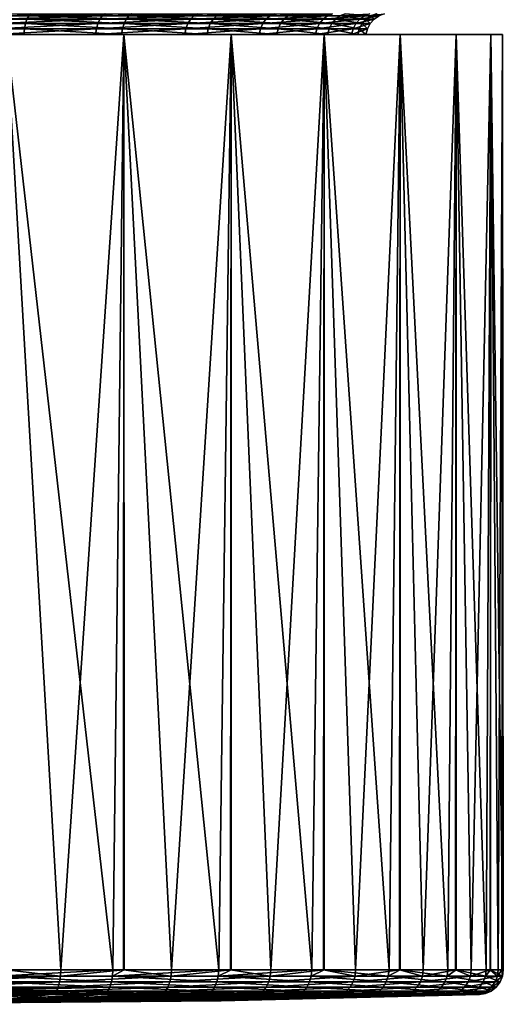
# Model space of a CAD drawing. Extents: x -0.085 to 0.085, y -0.065 to 0.021.
# Tile 14 of 24: x 0.008 to 0.028, y -0.065 to -0.026. Entities that reach past the tile are written whole.
import ezdxf

# ---------------------------------------------------------------- set-up
doc = ezdxf.new("R2010")
doc.units = 0
doc.layers.add('mesh', color=7, linetype='CONTINUOUS')

msp = doc.modelspace()

# ---------------------------------------------------------------- meshes
at = {"layer": 'mesh'}
mesh = msp.add_polyface(dxfattribs=at)
corners = [(0.002814, -0.025557, 0.02259), (0.002786, -0.02564, 0.022369), (-0.001774, -0.02564, 0.022472), (0.007303, -0.025557, 0.021561), (0.007232, -0.02564, 0.02135), (0.004078, -0.025557, -0.022396), (0.004038, -0.02564, -0.022177), (0.00842, -0.02564, -0.02091), (-0.000514, -0.025557, -0.022759), (-0.000509, -0.02564, -0.022536), (0.002762, -0.025773, 0.022174), (-0.001758, -0.025773, 0.022276), (0.007169, -0.025773, 0.021164), (0.004003, -0.025773, -0.021984), (0.008346, -0.025773, -0.020728), (-0.000504, -0.025773, -0.02234), (0.002742, -0.025949, 0.022016), (-0.001746, -0.025949, 0.022117), (0.007118, -0.025949, 0.021013), (0.003974, -0.025949, -0.021827), (0.008287, -0.025949, -0.02058), (-0.000501, -0.025949, -0.02218), (0.002728, -0.026157, 0.021903), (-0.001737, -0.026157, 0.022003), (0.007081, -0.026157, 0.020905), (0.008244, -0.026157, -0.020474), (0.003954, -0.026157, -0.021715), (-0.000498, -0.026157, -0.022066), (0.00272, -0.026386, 0.021842), (0, -0.026386, 0.02201), (0.007061, -0.026386, 0.020847), (0.008221, -0.026386, -0.020417), (0.003943, -0.026386, -0.021654), (-0.000497, -0.026386, -0.022005), (0.002537, -0.026386, 0.027383), (0.007526, -0.026386, 0.02645), (0.007526, -0.026386, -0.02645), (0.002537, -0.026386, -0.027383), (-0.002537, -0.026386, -0.027383), (0.000216, -0.037551, -0.027546)]
mesh.append_faces([[corners[k] for k in face] for face in [(0, 1, 2, 2), (3, 1, 0, 0), (3, 4, 1, 1), (5, 6, 7, 7), (8, 9, 6, 6), (1, 10, 11, 11), (4, 10, 1, 1), (4, 12, 10, 10), (6, 13, 14, 14), (9, 13, 6, 6), (9, 15, 13, 13), (10, 16, 17, 17), (12, 16, 10, 10), (12, 18, 16, 16), (13, 19, 20, 20), (15, 19, 13, 13), (15, 21, 19, 19), (16, 22, 23, 23), (18, 22, 16, 16), (18, 24, 22, 22), (19, 25, 20, 20), (19, 26, 25, 25), (21, 26, 19, 19), (21, 27, 26, 26), (22, 28, 29, 29), (24, 28, 22, 22), (24, 30, 28, 28), (26, 31, 25, 25), (26, 32, 31, 31), (27, 32, 26, 26), (27, 33, 32, 32), (34, 30, 35, 35), (32, 36, 31, 31), (32, 37, 36, 36), (33, 37, 32, 32), (33, 38, 37, 37), (28, 34, 29, 29), (28, 30, 34, 34), (38, 39, 37, 37)]])
mesh = msp.add_polyface(dxfattribs=at)
corners = [(0.011494, -0.025557, 0.01965), (0.007232, -0.02564, 0.02135), (0.007303, -0.025557, 0.021561), (0.011382, -0.02564, 0.019458), (0.015214, -0.025557, 0.016934), (0.008503, -0.025557, -0.021117), (0.00842, -0.02564, -0.02091), (0.012457, -0.02564, -0.018788), (0.007169, -0.025773, 0.021164), (0.011282, -0.025773, 0.019288), (0.015065, -0.02564, 0.016768), (0.014934, -0.025773, 0.016622), (0.012348, -0.025773, -0.018624), (0.008346, -0.025773, -0.020728), (0.004038, -0.02564, -0.022177), (0.007118, -0.025949, 0.021013), (0.011202, -0.025949, 0.01915), (0.014827, -0.025949, 0.016503), (0.01226, -0.025949, -0.018491), (0.008287, -0.025949, -0.02058), (0.004003, -0.025773, -0.021984), (0.007081, -0.026157, 0.020905), (0.011144, -0.026157, 0.019052), (0.014751, -0.026157, 0.016419), (0.012197, -0.026157, -0.018396), (0.008244, -0.026157, -0.020474), (0.007061, -0.026386, 0.020847), (0.011113, -0.026386, 0.018999), (0.01471, -0.026386, 0.016373), (0.012163, -0.026386, -0.018344), (0.008221, -0.026386, -0.020417), (0.012258, -0.026386, 0.024617), (0.007526, -0.026386, 0.02645), (0.016572, -0.026386, -0.021945), (0.007526, -0.026386, -0.02645), (0.012258, -0.026386, -0.024617), (0.007085, -0.042146, 0.026634), (0.007074, -0.041749, 0.026636), (0.009709, -0.06408, -0.025803), (0.011807, -0.06408, 0.024913)]
mesh.append_faces([[corners[k] for k in face] for face in [(0, 1, 2, 2), (0, 3, 1, 1), (4, 3, 0, 0), (5, 6, 7, 7), (3, 8, 1, 1), (3, 9, 8, 8), (10, 9, 3, 3), (10, 11, 9, 9), (6, 12, 7, 7), (6, 13, 12, 12), (14, 13, 6, 6), (9, 15, 8, 8), (9, 16, 15, 15), (11, 16, 9, 9), (11, 17, 16, 16), (13, 18, 12, 12), (13, 19, 18, 18), (20, 19, 13, 13), (16, 21, 15, 15), (16, 22, 21, 21), (17, 22, 16, 16), (17, 23, 22, 22), (19, 24, 18, 18), (19, 25, 24, 24), (22, 26, 21, 21), (22, 27, 26, 26), (23, 27, 22, 22), (23, 28, 27, 27), (25, 29, 24, 24), (25, 30, 29, 29), (31, 27, 28, 28), (32, 27, 31, 31), (32, 26, 27, 27), (30, 33, 29, 29), (34, 35, 30, 30), (36, 37, 32, 32), (38, 35, 34, 34), (31, 39, 32, 32)]])
mesh = msp.add_polyface(dxfattribs=at)
corners = [(0.015214, -0.025557, 0.016934), (0.015065, -0.02564, 0.016768), (0.011382, -0.02564, 0.019458), (0.018311, -0.025557, 0.013524), (0.018133, -0.02564, 0.013392), (0.016141, -0.025557, -0.016052), (0.015984, -0.02564, -0.015895), (0.018856, -0.02564, -0.012353), (0.01258, -0.025557, -0.018973), (0.012457, -0.02564, -0.018788), (0.014934, -0.025773, 0.016622), (0.017974, -0.025773, 0.013276), (0.018692, -0.025773, -0.012245), (0.015844, -0.025773, -0.015757), (0.012348, -0.025773, -0.018624), (0.014827, -0.025949, 0.016503), (0.017846, -0.025949, 0.013181), (0.018558, -0.025949, -0.012157), (0.015731, -0.025949, -0.015644), (0.01226, -0.025949, -0.018491), (0.014751, -0.026157, 0.016419), (0.017754, -0.026157, 0.013113), (0.018463, -0.026157, -0.012095), (0.01565, -0.026157, -0.015564), (0.012197, -0.026157, -0.018396), (0.01471, -0.026386, 0.016373), (0.017705, -0.026386, 0.013076), (0.020031, -0.026157, 0.009271), (0.018411, -0.026386, -0.012061), (0.015607, -0.026386, -0.01552), (0.012163, -0.026386, -0.018344), (0.016572, -0.026386, 0.021945), (0.012258, -0.026386, 0.024617), (0.020323, -0.026386, 0.018527), (0.020323, -0.026386, -0.018527), (0.016572, -0.026386, -0.021945), (0.008221, -0.026386, -0.020417), (0.012258, -0.026386, -0.024617), (0.01417, -0.06408, -0.023649), (0.016075, -0.06408, 0.022398), (0.019824, -0.06408, 0.01916)]
mesh.append_faces([[corners[k] for k in face] for face in [(0, 1, 2, 2), (3, 1, 0, 0), (3, 4, 1, 1), (5, 6, 7, 7), (8, 9, 6, 6), (4, 10, 1, 1), (4, 11, 10, 10), (6, 12, 7, 7), (6, 13, 12, 12), (9, 13, 6, 6), (9, 14, 13, 13), (11, 15, 10, 10), (11, 16, 15, 15), (13, 17, 12, 12), (13, 18, 17, 17), (14, 18, 13, 13), (14, 19, 18, 18), (16, 20, 15, 15), (16, 21, 20, 20), (18, 22, 17, 17), (18, 23, 22, 22), (19, 23, 18, 18), (19, 24, 23, 23), (21, 25, 20, 20), (21, 26, 25, 25), (27, 26, 21, 21), (23, 28, 22, 22), (23, 29, 28, 28), (24, 29, 23, 23), (24, 30, 29, 29), (25, 31, 32, 32), (25, 33, 31, 31), (26, 33, 25, 25), (30, 34, 29, 29), (30, 35, 34, 34), (36, 37, 35, 35), (37, 38, 35, 35), (31, 39, 32, 32), (33, 40, 31, 31)]])
mesh = msp.add_polyface(dxfattribs=at)
corners = [(0.020659, -0.025557, 0.009562), (0.018133, -0.02564, 0.013392), (0.018311, -0.025557, 0.013524), (0.020457, -0.02564, 0.009468), (0.022161, -0.025557, 0.005207), (0.021944, -0.02564, 0.005156), (0.022755, -0.025557, 0.00064), (0.022533, -0.02564, 0.000633), (0.022418, -0.025557, -0.003954), (0.022199, -0.02564, -0.003915), (0.021163, -0.025557, -0.008386), (0.020957, -0.02564, -0.008304), (0.019042, -0.025557, -0.012474), (0.018856, -0.02564, -0.012353), (0.017974, -0.025773, 0.013276), (0.020279, -0.025773, 0.009386), (0.021753, -0.025773, 0.005111), (0.022337, -0.025773, 0.000628), (0.022006, -0.025773, -0.003881), (0.020774, -0.025773, -0.008232), (0.018692, -0.025773, -0.012245), (0.017846, -0.025949, 0.013181), (0.020134, -0.025949, 0.009318), (0.021598, -0.025949, 0.005075), (0.022177, -0.025949, 0.000623), (0.021848, -0.025949, -0.003854), (0.020626, -0.025949, -0.008173), (0.018558, -0.025949, -0.012157), (0.017754, -0.026157, 0.013113), (0.020031, -0.026157, 0.009271), (0.021487, -0.026157, 0.005049), (0.022063, -0.026157, 0.00062), (0.021736, -0.026157, -0.003834), (0.02052, -0.026157, -0.008131), (0.018463, -0.026157, -0.012095)]
mesh.append_faces([[corners[k] for k in face] for face in [(0, 1, 2, 2), (0, 3, 1, 1), (4, 5, 3, 3), (6, 7, 5, 5), (8, 9, 7, 7), (10, 11, 9, 9), (12, 13, 11, 11), (3, 14, 1, 1), (3, 15, 14, 14), (5, 15, 3, 3), (5, 16, 15, 15), (7, 16, 5, 5), (7, 17, 16, 16), (9, 17, 7, 7), (9, 18, 17, 17), (11, 18, 9, 9), (11, 19, 18, 18), (13, 19, 11, 11), (13, 20, 19, 19), (15, 21, 14, 14), (15, 22, 21, 21), (16, 22, 15, 15), (16, 23, 22, 22), (17, 23, 16, 16), (17, 24, 23, 23), (18, 24, 17, 17), (18, 25, 24, 24), (19, 25, 18, 18), (19, 26, 25, 25), (20, 26, 19, 19), (20, 27, 26, 26), (22, 28, 21, 21), (23, 29, 22, 22), (24, 30, 23, 23), (25, 31, 24, 24), (26, 32, 25, 25), (26, 33, 32, 32), (27, 33, 26, 26), (27, 34, 33, 33)]])
mesh = msp.add_polyface(dxfattribs=at)
corners = [(0.020134, -0.025949, 0.009318), (0.020031, -0.026157, 0.009271), (0.017754, -0.026157, 0.013113), (0.021598, -0.025949, 0.005075), (0.021487, -0.026157, 0.005049), (0.022177, -0.025949, 0.000623), (0.022063, -0.026157, 0.00062), (0.021848, -0.025949, -0.003854), (0.021736, -0.026157, -0.003834), (0.019975, -0.026386, 0.009245), (0.017705, -0.026386, 0.013076), (0.021427, -0.026386, 0.005035), (0.022002, -0.026386, 0.000618), (0.021676, -0.026386, -0.003823), (0.02052, -0.026157, -0.008131), (0.020462, -0.026386, -0.008108), (0.018463, -0.026157, -0.012095), (0.018411, -0.026386, -0.012061), (0.023381, -0.026386, 0.014477), (0.020323, -0.026386, 0.018527), (0.025643, -0.026386, 0.009934), (0.027032, -0.026386, 0.005053), (0.0275, -0.026386), (0.027032, -0.026386, -0.005053), (0.025643, -0.026386, -0.009934), (0.023381, -0.026386, -0.014477), (0.015607, -0.026386, -0.01552), (0.020323, -0.026386, -0.018527), (0.026245, -0.06408, -0.008443), (0.02431, -0.06408, -0.013004), (0.02159, -0.06408, -0.017144), (0.016572, -0.026386, -0.021945), (0.018174, -0.06408, -0.020732), (0.022933, -0.06408, 0.015303), (0.025301, -0.06408, 0.010951), (0.026852, -0.06408, 0.006247), (0.027537, -0.06408, 0.00134)]
mesh.append_faces([[corners[k] for k in face] for face in [(0, 1, 2, 2), (3, 4, 1, 1), (5, 6, 4, 4), (7, 8, 6, 6), (1, 9, 10, 10), (4, 9, 1, 1), (4, 11, 9, 9), (6, 11, 4, 4), (6, 12, 11, 11), (8, 12, 6, 6), (8, 13, 12, 12), (14, 13, 8, 8), (14, 15, 13, 13), (16, 15, 14, 14), (16, 17, 15, 15), (10, 18, 19, 19), (9, 18, 10, 10), (9, 20, 18, 18), (11, 20, 9, 9), (11, 21, 20, 20), (12, 21, 11, 11), (12, 22, 21, 21), (13, 22, 12, 12), (13, 23, 22, 22), (15, 23, 13, 13), (15, 24, 23, 23), (17, 24, 15, 15), (17, 25, 24, 24), (26, 25, 17, 17), (26, 27, 25, 25), (24, 28, 23, 23), (25, 29, 24, 24), (27, 30, 25, 25), (31, 32, 27, 27), (18, 33, 19, 19), (20, 34, 18, 18), (21, 35, 20, 20), (22, 36, 21, 21)]])
mesh = msp.add_polyface(dxfattribs=at)
corners = [(0.00712, -0.053113, 0.026641), (0.007085, -0.042146, 0.026634), (0.007533, -0.06408, 0.026486), (0.0275, -0.026386), (0.027032, -0.026386, -0.005053), (0.027332, -0.06408, -0.00361), (0.027009, -0.06408, -0.005045), (0.026245, -0.06408, -0.008443), (0.025643, -0.026386, -0.009934), (0.025618, -0.06408, -0.009921), (0.02431, -0.06408, -0.013004), (0.023381, -0.026386, -0.014477), (0.023355, -0.06408, -0.014458), (0.02159, -0.06408, -0.017144), (0.020323, -0.026386, -0.018527), (0.020298, -0.06408, -0.018501), (0.018174, -0.06408, -0.020732), (0.016572, -0.026386, -0.021945), (0.016551, -0.06408, -0.021914), (0.01417, -0.06408, -0.023649), (0.009709, -0.06408, -0.025803), (0.007526, -0.026386, -0.02645), (0.007515, -0.06408, -0.02641), (0.012241, -0.06408, -0.024581), (0.012258, -0.026386, -0.024617), (0.007526, -0.026386, 0.02645), (0.011807, -0.06408, 0.024913), (0.012258, -0.026386, 0.024617), (0.012267, -0.06408, 0.024642), (0.016075, -0.06408, 0.022398), (0.016572, -0.026386, 0.021945), (0.01658, -0.06408, 0.021961), (0.019824, -0.06408, 0.01916), (0.020323, -0.026386, 0.018527), (0.020327, -0.06408, 0.018535), (0.022933, -0.06408, 0.015303), (0.023381, -0.026386, 0.014477), (0.02338, -0.06408, 0.014481), (0.025301, -0.06408, 0.010951), (0.025643, -0.026386, 0.009934), (0.025636, -0.06408, 0.009936), (0.026852, -0.06408, 0.006247), (0.027032, -0.026386, 0.005053), (0.027019, -0.06408, 0.005055), (0.027537, -0.06408, 0.00134), (0.027482, -0.06408, 0.000004), (0.006895, -0.040648, 0.026679), (0.006558, -0.040728, 0.026798), (0.006797, -0.040046, 0.026703), (0.007074, -0.041749, 0.026636), (0.006708, -0.042147, 0.026786), (0.00619, -0.040815, 0.026983), (0.006774, -0.064077, 0.026763), (0.00633, -0.042147, 0.026961)]
mesh.append_faces([[corners[k] for k in face] for face in [(0, 1, 2, 2), (3, 4, 5, 5), (4, 6, 5, 5), (4, 7, 6, 6), (8, 9, 7, 7), (8, 10, 9, 9), (11, 12, 10, 10), (11, 13, 12, 12), (14, 15, 13, 13), (14, 16, 15, 15), (17, 18, 16, 16), (17, 19, 18, 18), (20, 21, 22, 22), (23, 24, 20, 20), (23, 19, 24, 24), (25, 2, 1, 1), (25, 26, 2, 2), (27, 28, 26, 26), (27, 29, 28, 28), (30, 31, 29, 29), (30, 32, 31, 31), (33, 34, 32, 32), (33, 35, 34, 34), (36, 37, 35, 35), (36, 38, 37, 37), (39, 40, 38, 38), (39, 41, 40, 40), (42, 43, 41, 41), (42, 44, 43, 43), (3, 45, 44, 44), (5, 45, 3, 3), (46, 47, 48, 48), (49, 47, 46, 46), (49, 50, 47, 47), (1, 50, 49, 49), (50, 51, 47, 47), (0, 50, 1, 1), (0, 52, 50, 50), (50, 52, 53, 53)]])
mesh = msp.add_polyface(dxfattribs=at)
corners = [(0.00712, -0.053113, 0.026641), (0.007533, -0.06408, 0.026486), (0.007157, -0.06408, 0.026624), (0.009697, -0.064334, -0.025772), (0.009709, -0.06408, -0.025803), (0.007515, -0.06408, -0.02641), (0.004928, -0.064334, -0.027092), (0.004911, -0.064571, -0.026997), (0.009663, -0.064571, -0.025682), (0.004883, -0.064775, -0.026846), (0.009609, -0.064775, -0.025538), (0.006343, -0.064435, 0.026902), (0.005934, -0.064605, 0.027085), (0.005993, -0.064428, 0.027153), (0.006295, -0.064612, 0.026827), (0.006727, -0.06444, 0.026702), (0.006691, -0.064616, 0.026621), (0.006748, -0.064257, 0.02675), (0.006371, -0.064252, 0.026946), (0.006027, -0.064245, 0.027191), (0.005853, -0.064764, 0.026989), (0.006229, -0.06477, 0.02672), (0.006641, -0.064774, 0.026506), (0.006774, -0.064077, 0.026763), (0.00633, -0.042147, 0.026961), (0.006409, -0.064071, 0.026964), (0.00606, -0.064064, 0.027181), (0.007149, -0.064334, 0.026592), (0.011807, -0.06408, 0.024913), (0.011751, -0.064571, 0.024796), (0.007124, -0.064571, 0.026499), (0.011685, -0.064775, 0.024658), (0.007084, -0.064775, 0.026351), (0.005721, -0.064236, 0.027481)]
mesh.append_faces([[corners[k] for k in face] for face in [(0, 1, 2, 2), (3, 4, 5, 5), (6, 3, 5, 5), (7, 3, 6, 6), (7, 8, 3, 3), (9, 8, 7, 7), (9, 10, 8, 8), (11, 12, 13, 13), (11, 14, 12, 12), (15, 14, 11, 11), (15, 16, 14, 14), (11, 17, 15, 15), (11, 18, 17, 17), (13, 18, 11, 11), (13, 19, 18, 18), (14, 20, 12, 12), (14, 21, 20, 20), (16, 21, 14, 14), (16, 22, 21, 21), (2, 23, 0, 0), (24, 23, 25, 25), (24, 25, 26, 26), (27, 1, 28, 28), (2, 1, 27, 27), (29, 30, 27, 27), (31, 32, 30, 30), (15, 27, 30, 30), (23, 27, 17, 17), (2, 27, 23, 23), (17, 25, 23, 23), (18, 25, 17, 17), (19, 25, 18, 18), (19, 26, 25, 25), (33, 26, 19, 19), (30, 16, 15, 15), (15, 17, 27, 27), (30, 22, 16, 16), (30, 32, 22, 22)]])
mesh = msp.add_polyface(dxfattribs=at)
corners = [(0.011499, -0.065038, 0.024265), (0.011391, -0.065078, 0.024036), (0.008825, -0.065078, 0.024981), (0.009456, -0.065038, -0.025132), (0.009367, -0.065078, -0.024895), (0.010913, -0.065078, -0.024149), (0.014153, -0.064334, -0.023621), (0.01417, -0.06408, -0.023649), (0.012241, -0.06408, -0.024581), (0.011793, -0.064334, 0.024883), (0.011807, -0.06408, 0.024913), (0.012267, -0.06408, 0.024642), (0.006998, -0.064992, 0.026031), (0.0116, -0.064935, 0.024476), (0.009697, -0.064334, -0.025772), (0.009709, -0.06408, -0.025803), (0.009663, -0.064571, -0.025682), (0.014103, -0.064571, -0.023538), (0.009609, -0.064775, -0.025538), (0.014024, -0.064775, -0.023406), (0.009538, -0.064935, -0.025351), (0.013921, -0.064935, -0.023235), (0.013801, -0.065038, -0.023034), (0.013671, -0.065078, -0.022817), (0.012921, -0.065078, 0.023135), (0.015656, -0.065038, 0.021815), (0.011685, -0.064775, 0.024658), (0.015793, -0.064935, 0.022005), (0.011751, -0.064571, 0.024796), (0.01591, -0.064775, 0.022168), (0.015999, -0.064571, 0.022293), (0, -0.065471), (0.013781, -0.065325, 0.008485), (0.015016, -0.065325, 0.006034), (0.01582, -0.065325, 0.00341), (0.016169, -0.065325, 0.000687), (0.016052, -0.065325, -0.002056), (0.015474, -0.065325, -0.004739), (0.009062, -0.065325, -0.013408), (0.014841, -0.065078, -0.021964), (0.007893, -0.065325, 0.014128), (0.015509, -0.065078, 0.02161), (0.010167, -0.065325, 0.012591), (0.014451, -0.065325, -0.007286), (0.006666, -0.065325, -0.014747), (0.007149, -0.064334, 0.026592), (0.007124, -0.064571, 0.026499), (0.007043, -0.064901, 0.026198)]
mesh.append_faces([[corners[k] for k in face] for face in [(0, 1, 2, 2), (3, 4, 5, 5), (6, 7, 8, 8), (9, 10, 11, 11), (0, 12, 13, 13), (14, 8, 15, 15), (14, 6, 8, 8), (16, 6, 14, 14), (16, 17, 6, 6), (18, 17, 16, 16), (18, 19, 17, 17), (20, 19, 18, 18), (20, 21, 19, 19), (3, 21, 20, 20), (3, 22, 21, 21), (5, 22, 3, 3), (5, 23, 22, 22), (0, 24, 1, 1), (0, 25, 24, 24), (13, 25, 0, 0), (26, 27, 13, 13), (28, 29, 26, 26), (9, 30, 28, 28), (31, 32, 33, 33), (31, 34, 35, 35), (31, 36, 37, 37), (38, 39, 23, 23), (40, 24, 41, 41), (40, 1, 24, 24), (42, 40, 41, 41), (31, 35, 36, 36), (31, 37, 43, 43), (44, 23, 5, 5), (44, 38, 23, 23), (45, 9, 28, 28), (45, 10, 9, 9), (26, 46, 28, 28), (13, 47, 26, 26)]])
mesh = msp.add_polyface(dxfattribs=at)
corners = [(0.015656, -0.065038, 0.021815), (0.015509, -0.065078, 0.02161), (0.012921, -0.065078, 0.023135), (0.013801, -0.065038, -0.023034), (0.013671, -0.065078, -0.022817), (0.014841, -0.065078, -0.021964), (0.018152, -0.064334, -0.020707), (0.018174, -0.06408, -0.020732), (0.016551, -0.06408, -0.021914), (0.011793, -0.064334, 0.024883), (0.012267, -0.06408, 0.024642), (0.016075, -0.06408, 0.022398), (0.014153, -0.064334, -0.023621), (0.01417, -0.06408, -0.023649), (0.014103, -0.064571, -0.023538), (0.018088, -0.064571, -0.020634), (0.014024, -0.064775, -0.023406), (0.017987, -0.064775, -0.020519), (0.013921, -0.064935, -0.023235), (0.017855, -0.064935, -0.020368), (0.0177, -0.065038, -0.020192), (0.017534, -0.065078, -0.020002), (0.016649, -0.065078, 0.020625), (0.019308, -0.065038, 0.018661), (0.015793, -0.064935, 0.022005), (0.01591, -0.064775, 0.022168), (0.019476, -0.064935, 0.018824), (0.015999, -0.064571, 0.022293), (0.01962, -0.064775, 0.018963), (0.016055, -0.064334, 0.022371), (0.019731, -0.064571, 0.01907), (0.0116, -0.064935, 0.024476), (0.011685, -0.064775, 0.024658), (0.011751, -0.064571, 0.024796), (0.01658, -0.06408, 0.021961), (0.011198, -0.065325, -0.011684), (0.018347, -0.065078, -0.019148), (0.010167, -0.065325, 0.012591), (0.019126, -0.065078, 0.018485), (0.012148, -0.065325, 0.010692), (0.019903, -0.065078, 0.017521), (0.02441, -0.065078, 0.010566), (0.015016, -0.065325, 0.006034), (0.013781, -0.065325, 0.008485), (0.022125, -0.065078, 0.014764), (0.02083, -0.065078, -0.016541), (0.013011, -0.065325, -0.009623), (0.009062, -0.065325, -0.013408)]
mesh.append_faces([[corners[k] for k in face] for face in [(0, 1, 2, 2), (3, 4, 5, 5), (6, 7, 8, 8), (9, 10, 11, 11), (12, 8, 13, 13), (12, 6, 8, 8), (14, 6, 12, 12), (14, 15, 6, 6), (16, 15, 14, 14), (16, 17, 15, 15), (18, 17, 16, 16), (18, 19, 17, 17), (3, 19, 18, 18), (3, 20, 19, 19), (5, 20, 3, 3), (5, 21, 20, 20), (0, 22, 1, 1), (0, 23, 22, 22), (24, 23, 0, 0), (25, 26, 24, 24), (27, 28, 25, 25), (29, 30, 27, 27), (31, 24, 0, 0), (32, 25, 24, 24), (33, 27, 25, 25), (9, 29, 27, 27), (11, 29, 9, 9), (11, 34, 29, 29), (35, 36, 21, 21), (37, 22, 38, 38), (37, 1, 22, 22), (39, 38, 40, 40), (39, 37, 38, 38), (41, 42, 43, 43), (43, 39, 44, 44), (35, 45, 36, 36), (35, 46, 45, 45), (47, 21, 5, 5), (47, 35, 21, 21)]])
mesh = msp.add_polyface(dxfattribs=at)
corners = [(0.019308, -0.065038, 0.018661), (0.019126, -0.065078, 0.018485), (0.016649, -0.065078, 0.020625), (0.0177, -0.065038, -0.020192), (0.017534, -0.065078, -0.020002), (0.018347, -0.065078, -0.019148), (0.016055, -0.064334, 0.022371), (0.01658, -0.06408, 0.021961), (0.019824, -0.06408, 0.01916), (0.018152, -0.064334, -0.020707), (0.020298, -0.06408, -0.018501), (0.018174, -0.06408, -0.020732), (0.021564, -0.064334, -0.017124), (0.018088, -0.064571, -0.020634), (0.021489, -0.064571, -0.017064), (0.017987, -0.064775, -0.020519), (0.021369, -0.064775, -0.016968), (0.017855, -0.064935, -0.020368), (0.021212, -0.064935, -0.016844), (0.021028, -0.065038, -0.016698), (0.02083, -0.065078, -0.016541), (0.019903, -0.065078, 0.017521), (0.022336, -0.065038, 0.014904), (0.019476, -0.064935, 0.018824), (0.01962, -0.064775, 0.018963), (0.02253, -0.064935, 0.015034), (0.019731, -0.064571, 0.01907), (0.022697, -0.064775, 0.015145), (0.0198, -0.064334, 0.019137), (0.022825, -0.064571, 0.015231), (0.015793, -0.064935, 0.022005), (0.01591, -0.064775, 0.022168), (0.015999, -0.064571, 0.022293), (0.020327, -0.06408, 0.018535), (0.013011, -0.065325, -0.009623), (0.02133, -0.065078, -0.01578), (0.012148, -0.065325, 0.010692), (0.022125, -0.065078, 0.014764), (0.022589, -0.065078, 0.013913), (0.013781, -0.065325, 0.008485), (0.015016, -0.065325, 0.006034), (0.025907, -0.065078, 0.006027), (0.01582, -0.065325, 0.00341), (0.02463, -0.065078, 0.009901), (0.016052, -0.065325, -0.002056), (0.02637, -0.065078, -0.003483), (0.015474, -0.065325, -0.004739), (0.016169, -0.065325, 0.000687), (0.026561, -0.065078, 0.001129), (0.026568, -0.065078, 0.001293), (0.014451, -0.065325, -0.007286), (0.025321, -0.065078, -0.008146), (0.023454, -0.065078, -0.012546)]
mesh.append_faces([[corners[k] for k in face] for face in [(0, 1, 2, 2), (3, 4, 5, 5), (6, 7, 8, 8), (9, 10, 11, 11), (9, 12, 10, 10), (13, 12, 9, 9), (13, 14, 12, 12), (15, 14, 13, 13), (15, 16, 14, 14), (17, 16, 15, 15), (17, 18, 16, 16), (3, 18, 17, 17), (3, 19, 18, 18), (5, 19, 3, 3), (5, 20, 19, 19), (0, 21, 1, 1), (0, 22, 21, 21), (23, 22, 0, 0), (24, 25, 23, 23), (26, 27, 24, 24), (28, 29, 26, 26), (30, 23, 0, 0), (31, 24, 23, 23), (32, 26, 24, 24), (6, 28, 26, 26), (8, 28, 6, 6), (8, 33, 28, 28), (34, 35, 20, 20), (36, 21, 37, 37), (37, 38, 39, 39), (40, 41, 42, 42), (43, 41, 40, 40), (44, 45, 46, 46), (47, 48, 44, 44), (42, 49, 47, 47), (50, 46, 51, 51), (34, 52, 35, 35), (34, 50, 52, 52)]])
mesh = msp.add_polyface(dxfattribs=at)
corners = [(0.022336, -0.065038, 0.014904), (0.022125, -0.065078, 0.014764), (0.019903, -0.065078, 0.017521), (0.024642, -0.065038, 0.010666), (0.02441, -0.065078, 0.010566), (0.022589, -0.065078, 0.013913), (0.021028, -0.065038, -0.016698), (0.02083, -0.065078, -0.016541), (0.02133, -0.065078, -0.01578), (0.022905, -0.064334, 0.015284), (0.022933, -0.06408, 0.015303), (0.02338, -0.06408, 0.014481), (0.021564, -0.064334, -0.017124), (0.02159, -0.06408, -0.017144), (0.020298, -0.06408, -0.018501), (0.023355, -0.06408, -0.014458), (0.024281, -0.064334, -0.012988), (0.021489, -0.064571, -0.017064), (0.024196, -0.064571, -0.012943), (0.021369, -0.064775, -0.016968), (0.02406, -0.064775, -0.01287), (0.021212, -0.064935, -0.016844), (0.023884, -0.064935, -0.012776), (0.023677, -0.065038, -0.012665), (0.023454, -0.065078, -0.012546), (0.023705, -0.065078, -0.011955), (0.02253, -0.064935, 0.015034), (0.022697, -0.064775, 0.015145), (0.024857, -0.064935, 0.010759), (0.022825, -0.064571, 0.015231), (0.025041, -0.064775, 0.010839), (0.025182, -0.064571, 0.0109), (0.025271, -0.064334, 0.010938), (0.019476, -0.064935, 0.018824), (0.01962, -0.064775, 0.018963), (0.019731, -0.064571, 0.01907), (0.0198, -0.064334, 0.019137), (0.020327, -0.06408, 0.018535), (0.014451, -0.065325, -0.007286), (0.013781, -0.065325, 0.008485), (0.02463, -0.065078, 0.009901), (0.015016, -0.065325, 0.006034), (0.015474, -0.065325, -0.004739), (0.025403, -0.065078, -0.007782), (0.025321, -0.065078, -0.008146), (0.02637, -0.065078, -0.003483), (0.01582, -0.065325, 0.00341), (0.025967, -0.065078, 0.005599), (0.026568, -0.065078, 0.001293), (0.025907, -0.065078, 0.006027)]
mesh.append_faces([[corners[k] for k in face] for face in [(0, 1, 2, 2), (3, 4, 5, 5), (6, 7, 8, 8), (9, 10, 11, 11), (12, 13, 14, 14), (12, 15, 13, 13), (12, 16, 15, 15), (17, 16, 12, 12), (17, 18, 16, 16), (19, 18, 17, 17), (19, 20, 18, 18), (21, 20, 19, 19), (21, 22, 20, 20), (6, 22, 21, 21), (6, 23, 22, 22), (8, 23, 6, 6), (8, 24, 23, 23), (24, 25, 23, 23), (0, 5, 1, 1), (0, 3, 5, 5), (26, 3, 0, 0), (27, 28, 26, 26), (29, 30, 27, 27), (9, 31, 29, 29), (11, 32, 9, 9), (33, 26, 0, 0), (34, 27, 26, 26), (35, 29, 27, 27), (36, 9, 29, 29), (37, 9, 36, 36), (37, 10, 9, 9), (38, 25, 24, 24), (4, 39, 5, 5), (40, 41, 4, 4), (42, 43, 44, 44), (42, 45, 43, 43), (46, 47, 48, 48), (49, 47, 46, 46), (38, 44, 25, 25)]])
mesh = msp.add_polyface(dxfattribs=at)
corners = [(0.026153, -0.065038, 0.006084), (0.025907, -0.065078, 0.006027), (0.02463, -0.065078, 0.009901), (0.025271, -0.064334, 0.010938), (0.025301, -0.06408, 0.010951), (0.025636, -0.06408, 0.009936), (0.026213, -0.064334, -0.008433), (0.026245, -0.06408, -0.008443), (0.025618, -0.06408, -0.009921), (0.024281, -0.064334, -0.012988), (0.02431, -0.06408, -0.013004), (0.023355, -0.06408, -0.014458), (0.024196, -0.064571, -0.012943), (0.026121, -0.064571, -0.008403), (0.02406, -0.064775, -0.01287), (0.025975, -0.064775, -0.008356), (0.023884, -0.064935, -0.012776), (0.025785, -0.064935, -0.008295), (0.023677, -0.065038, -0.012665), (0.025562, -0.065038, -0.008223), (0.026853, -0.064935, -0.003546), (0.027051, -0.064775, -0.003573), (0.025403, -0.065078, -0.007782), (0.02637, -0.065078, -0.003483), (0.025321, -0.065078, -0.008146), (0.023705, -0.065078, -0.011955), (0.025967, -0.065078, 0.005599), (0.02682, -0.065038, 0.001305), (0.024642, -0.065038, 0.010666), (0.02441, -0.065078, 0.010566), (0.024857, -0.064935, 0.010759), (0.026382, -0.064935, 0.006137), (0.025041, -0.064775, 0.010839), (0.026577, -0.064775, 0.006182), (0.025182, -0.064571, 0.0109), (0.026726, -0.064571, 0.006217), (0.02682, -0.064334, 0.006239), (0.02253, -0.064935, 0.015034), (0.022697, -0.064775, 0.015145), (0.022825, -0.064571, 0.015231), (0.022905, -0.064334, 0.015284), (0.02338, -0.06408, 0.014481), (0.016052, -0.065325, -0.002056), (0.026561, -0.065078, 0.001129), (0.016169, -0.065325, 0.000687), (0.026568, -0.065078, 0.001293)]
mesh.append_faces([[corners[k] for k in face] for face in [(0, 1, 2, 2), (3, 4, 5, 5), (6, 7, 8, 8), (9, 10, 11, 11), (9, 8, 10, 10), (9, 6, 8, 8), (12, 6, 9, 9), (12, 13, 6, 6), (14, 13, 12, 12), (14, 15, 13, 13), (16, 15, 14, 14), (16, 17, 15, 15), (18, 17, 16, 16), (18, 19, 17, 17), (20, 17, 19, 19), (21, 15, 17, 17), (19, 22, 23, 23), (19, 24, 22, 22), (18, 24, 19, 19), (18, 25, 24, 24), (0, 26, 1, 1), (0, 27, 26, 26), (28, 2, 29, 29), (28, 0, 2, 2), (30, 0, 28, 28), (30, 31, 0, 0), (32, 31, 30, 30), (32, 33, 31, 31), (34, 33, 32, 32), (3, 35, 34, 34), (5, 36, 3, 3), (37, 30, 28, 28), (38, 32, 30, 30), (39, 34, 32, 32), (40, 3, 34, 34), (41, 4, 3, 3), (42, 43, 23, 23), (44, 45, 43, 43)]])
mesh = msp.add_polyface(dxfattribs=at)
corners = [(0.02682, -0.065038, 0.001305), (0.026568, -0.065078, 0.001293), (0.025967, -0.065078, 0.005599), (0.02682, -0.064334, 0.006239), (0.026852, -0.06408, 0.006247), (0.027019, -0.06408, 0.005055), (0.027504, -0.064334, 0.001338), (0.027537, -0.06408, 0.00134), (0.027482, -0.06408, 0.000004), (0.027299, -0.064334, -0.003605), (0.027332, -0.06408, -0.00361), (0.027009, -0.06408, -0.005045), (0.026621, -0.065038, -0.003516), (0.02637, -0.065078, -0.003483), (0.026561, -0.065078, 0.001129), (0.025562, -0.065038, -0.008223), (0.026853, -0.064935, -0.003546), (0.027051, -0.064775, -0.003573), (0.025785, -0.064935, -0.008295), (0.027204, -0.064571, -0.003593), (0.025975, -0.064775, -0.008356), (0.026121, -0.064571, -0.008403), (0.026213, -0.064334, -0.008433), (0.026245, -0.06408, -0.008443), (0.027054, -0.064935, 0.001317), (0.027254, -0.064775, 0.001326), (0.027407, -0.064571, 0.001334), (0.026382, -0.064935, 0.006137), (0.026153, -0.065038, 0.006084), (0.026577, -0.064775, 0.006182), (0.026726, -0.064571, 0.006217), (0.025182, -0.064571, 0.0109), (0.025271, -0.064334, 0.010938), (0.025636, -0.06408, 0.009936)]
mesh.append_faces([[corners[k] for k in face] for face in [(0, 1, 2, 2), (3, 4, 5, 5), (6, 7, 8, 8), (9, 10, 11, 11), (12, 13, 14, 14), (12, 15, 13, 13), (16, 15, 12, 12), (17, 18, 16, 16), (19, 20, 17, 17), (19, 21, 20, 20), (9, 21, 19, 19), (9, 22, 21, 21), (11, 22, 9, 9), (11, 23, 22, 22), (0, 14, 1, 1), (0, 12, 14, 14), (24, 12, 0, 0), (24, 16, 12, 12), (25, 16, 24, 24), (25, 17, 16, 16), (26, 17, 25, 25), (26, 19, 17, 17), (6, 19, 26, 26), (6, 9, 19, 19), (8, 9, 6, 6), (8, 10, 9, 9), (27, 0, 28, 28), (27, 24, 0, 0), (29, 24, 27, 27), (29, 25, 24, 24), (30, 25, 29, 29), (30, 26, 25, 25), (3, 26, 30, 30), (3, 6, 26, 26), (5, 6, 3, 3), (5, 7, 6, 6), (31, 30, 29, 29), (32, 3, 30, 30), (33, 4, 3, 3)]])
mesh = msp.add_polyface(dxfattribs=at)
corners = [(0.004806, -0.065038, -0.026418), (0.00476, -0.065078, -0.02617), (0.006675, -0.065078, -0.02564), (0.004694, -0.064957, 0.027921), (0.005273, -0.064979, 0.027086), (0.005138, -0.065036, 0.026963), (0.005962, -0.065051, 0.026286), (0.005879, -0.065072, 0.026147), (0.005207, -0.065062, 0.026639), (0.00523, -0.064745, 0.027667), (0.004853, -0.064862, 0.027997), (0.004994, -0.064732, 0.028065), (0.005101, -0.064875, 0.027581), (0.005518, -0.064755, 0.027307), (0.005403, -0.064885, 0.027203), (0.005853, -0.064764, 0.026989), (0.005026, -0.065056, 0.026858), (0.004676, -0.065045, 0.027281), (0.005412, -0.064408, 0.027784), (0.005336, -0.064586, 0.027736), (0.005109, -0.064573, 0.028118), (0.005681, -0.064419, 0.027448), (0.005613, -0.064596, 0.02739), (0.005993, -0.064428, 0.027153), (0.005934, -0.064605, 0.027085), (0.006057, -0.064994, 0.026441), (0.005753, -0.064893, 0.026871), (0.004815, -0.064718, 0.028494), (0.004937, -0.064559, 0.02853), (0.004665, -0.064848, 0.028447), (0.006229, -0.06477, 0.02672), (0.004078, -0.065325, -0.015661), (0.002735, -0.065325, 0.015951), (0.006011, -0.065074, 0.02605), (0.008825, -0.065078, 0.024981), (0.005391, -0.065325, 0.015259), (0, -0.065471), (0.009062, -0.065325, -0.013408), (0.006666, -0.065325, -0.014747), (0.004802, -0.064577, 0.028964)]
mesh.append_faces([[corners[k] for k in face] for face in [(0, 1, 2, 2), (3, 4, 5, 5), (6, 7, 8, 8), (9, 10, 11, 11), (9, 12, 10, 10), (13, 12, 9, 9), (13, 14, 12, 12), (15, 14, 13, 13), (16, 17, 5, 5), (18, 19, 20, 20), (21, 22, 19, 19), (23, 24, 22, 22), (5, 8, 16, 16), (5, 6, 8, 8), (4, 6, 5, 5), (4, 25, 6, 6), (26, 25, 4, 4), (11, 27, 28, 28), (11, 29, 27, 27), (10, 29, 11, 11), (12, 3, 10, 10), (12, 4, 3, 3), (14, 4, 12, 12), (14, 26, 4, 4), (15, 26, 14, 14), (15, 30, 26, 26), (20, 11, 28, 28), (19, 11, 20, 20), (19, 9, 11, 11), (22, 9, 19, 19), (22, 13, 9, 9), (24, 13, 22, 22), (24, 15, 13, 13), (31, 2, 1, 1), (32, 7, 33, 33), (32, 8, 7, 7), (32, 34, 35, 35), (36, 37, 38, 38), (28, 27, 39, 39)]])
mesh = msp.add_polyface(dxfattribs=at)
corners = [(0.004847, -0.064935, -0.026649), (0.009609, -0.064775, -0.025538), (0.004883, -0.064775, -0.026846), (0.009538, -0.064935, -0.025351), (0.004806, -0.065038, -0.026418), (0.009456, -0.065038, -0.025132), (0.006675, -0.065078, -0.02564), (0.009367, -0.065078, -0.024895), (0.006579, -0.064904, 0.026364), (0.006641, -0.064774, 0.026506), (0.007084, -0.064775, 0.026351), (0.006147, -0.0649, 0.026589), (0.006057, -0.064994, 0.026441), (0.005962, -0.065051, 0.026286), (0.006011, -0.065074, 0.02605), (0.005879, -0.065072, 0.026147), (0.005753, -0.064893, 0.026871), (0.006229, -0.06477, 0.02672), (0.006666, -0.065325, -0.014747), (0.010913, -0.065078, -0.024149), (0.005391, -0.065325, 0.015259), (0.011391, -0.065078, 0.024036), (0.007893, -0.065325, 0.014128), (0.008825, -0.065078, 0.024981), (0.002735, -0.065325, 0.015951), (0.006905, -0.065078, 0.025687), (0, -0.065471), (0.010167, -0.065325, 0.012591), (0.012148, -0.065325, 0.010692), (0.015016, -0.065325, 0.006034), (0.01582, -0.065325, 0.00341), (0.013781, -0.065325, 0.008485), (0.014451, -0.065325, -0.007286), (0.013011, -0.065325, -0.009623), (0.011198, -0.065325, -0.011684), (0.009062, -0.065325, -0.013408), (0.004078, -0.065325, -0.015661), (0.011685, -0.064775, 0.024658), (0.007043, -0.064901, 0.026198), (0.0116, -0.064935, 0.024476), (0.006998, -0.064992, 0.026031), (0.011499, -0.065038, 0.024265), (0.006971, -0.065038, 0.025931)]
mesh.append_faces([[corners[k] for k in face] for face in [(0, 1, 2, 2), (0, 3, 1, 1), (4, 3, 0, 0), (4, 5, 3, 3), (6, 5, 4, 4), (6, 7, 5, 5), (8, 9, 10, 10), (8, 11, 9, 9), (12, 11, 8, 8), (13, 14, 15, 15), (16, 11, 12, 12), (17, 11, 16, 16), (17, 9, 11, 11), (18, 19, 7, 7), (20, 21, 22, 22), (20, 23, 21, 21), (24, 25, 23, 23), (26, 22, 27, 27), (26, 27, 28, 28), (29, 30, 26, 26), (31, 26, 28, 28), (26, 32, 33, 33), (26, 33, 34, 34), (26, 34, 35, 35), (36, 7, 6, 6), (36, 18, 7, 7), (37, 38, 10, 10), (39, 40, 38, 38), (41, 42, 40, 40), (23, 42, 41, 41), (23, 25, 42, 42), (38, 40, 12, 12), (8, 38, 12, 12), (10, 38, 8, 8), (42, 12, 40, 40), (42, 13, 12, 12), (42, 14, 13, 13), (25, 14, 42, 42)]])

doc.saveas('drawing.dxf')
